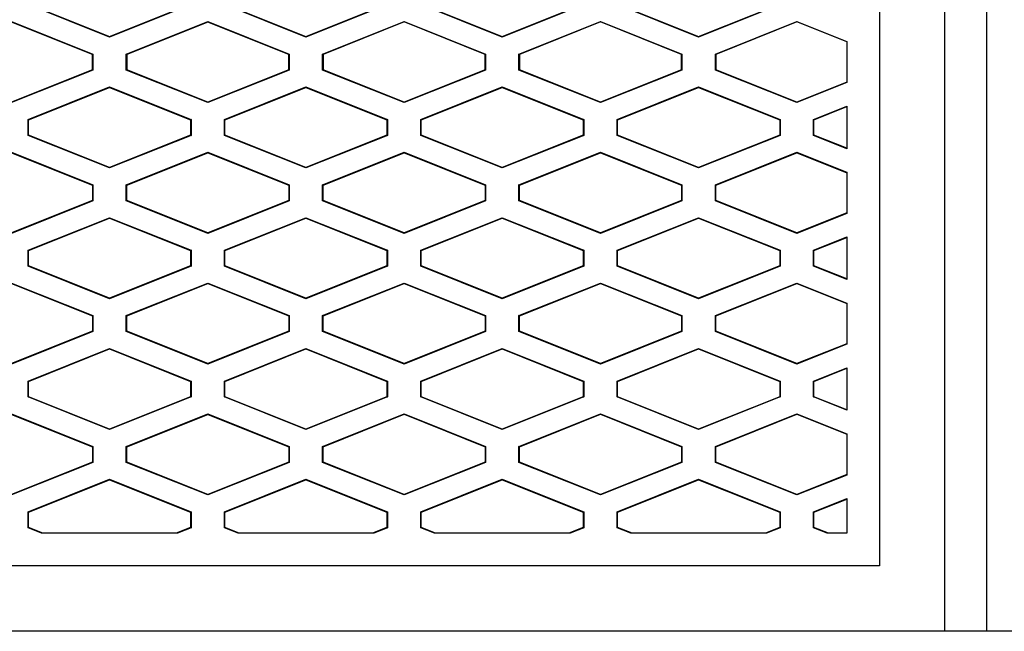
# Model space of a CAD drawing. Header units: millimetres. Extents: x 145 to 933, y -105 to 949.
# Tile 102 of 157: x 650 to 665, y 493 to 503. Entities that reach past the tile are written whole.
import ezdxf

# ---------------------------------------------------------------- set-up
doc = ezdxf.new("R2010")
doc.units = ezdxf.units.MM

msp = doc.modelspace()

# ---------------------------------------------------------------- linework, layer by layer
at = {"color": 7, "linetype": 'Continuous', "lineweight": 25}
for p, q in [((664.246, 493.449), (664.246, 519.904)), ((663.246, 518.404), (663.246, 494.449)), ((651.484, 502.534), (650.239, 503.032)), ((650.246, 503.037), (651.484, 502.542)), ((651.484, 502.542), (652.722, 503.037)), ((652.729, 503.032), (651.484, 502.534)), ((654.484, 502.534), (653.239, 503.032)), ((653.246, 503.037), (654.484, 502.542)), ((654.484, 502.542), (655.722, 503.037)), ((655.729, 503.032), (654.484, 502.534)), ((657.484, 502.534), (656.239, 503.032)), ((656.246, 503.037), (657.484, 502.542)), ((657.484, 502.542), (658.722, 503.037)), ((658.729, 503.032), (657.484, 502.534)), ((660.484, 502.534), (659.239, 503.032)), ((659.246, 503.037), (660.484, 502.542)), ((660.484, 502.542), (661.722, 503.037)), ((661.729, 503.032), (660.484, 502.534)), ((649.984, 502.774), (651.229, 502.276)), ((651.222, 502.271), (649.984, 502.766)), ((651.739, 502.276), (652.984, 502.774)), ((652.984, 502.766), (651.746, 502.271)), ((652.984, 502.774), (654.229, 502.276)), ((652.984, 502.766), (652.984, 502.774)), ((654.222, 502.271), (652.984, 502.766)), ((654.739, 502.276), (655.984, 502.774)), ((655.984, 502.767), (654.746, 502.271)), ((655.984, 502.774), (657.229, 502.276)), ((655.984, 502.767), (655.984, 502.774)), ((657.222, 502.271), (655.984, 502.767)), ((657.739, 502.276), (658.984, 502.774)), ((658.984, 502.767), (657.746, 502.271)), ((658.984, 502.774), (660.229, 502.276)), ((658.984, 502.767), (658.984, 502.774)), ((660.222, 502.271), (658.984, 502.767)), ((660.739, 502.276), (661.984, 502.774)), ((661.984, 502.767), (660.746, 502.271)), ((661.984, 502.774), (662.746, 502.469)), ((661.984, 502.767), (661.984, 502.774)), ((662.746, 502.462), (661.984, 502.767)), ((651.484, 502.542), (651.484, 502.534)), ((654.484, 502.542), (654.484, 502.534)), ((657.484, 502.542), (657.484, 502.534)), ((660.484, 502.542), (660.484, 502.534)), ((662.746, 502.469), (662.746, 501.839)), ((651.229, 502.276), (651.222, 502.271)), ((651.222, 502.037), (651.222, 502.271)), ((651.229, 502.276), (651.229, 502.032)), ((651.739, 502.032), (651.739, 502.276)), ((651.746, 502.271), (651.739, 502.276)), ((651.746, 502.271), (651.746, 502.037)), ((654.229, 502.276), (654.222, 502.271)), ((654.222, 502.037), (654.222, 502.271)), ((654.229, 502.276), (654.229, 502.032)), ((654.739, 502.032), (654.739, 502.276)), ((654.746, 502.271), (654.739, 502.276)), ((654.746, 502.271), (654.746, 502.037)), ((657.229, 502.276), (657.222, 502.271)), ((657.222, 502.037), (657.222, 502.271)), ((657.229, 502.276), (657.229, 502.032)), ((657.739, 502.032), (657.739, 502.276)), ((657.746, 502.271), (657.739, 502.276)), ((657.746, 502.271), (657.746, 502.037)), ((660.229, 502.276), (660.222, 502.271)), ((660.222, 502.037), (660.222, 502.271)), ((660.229, 502.276), (660.229, 502.032)), ((660.739, 502.032), (660.739, 502.276)), ((660.746, 502.271), (660.739, 502.276)), ((660.746, 502.271), (660.746, 502.037)), ((651.222, 502.037), (649.984, 501.542)), ((651.229, 502.032), (649.984, 501.534)), ((651.222, 502.037), (651.229, 502.032)), ((651.746, 502.037), (651.739, 502.032)), ((652.984, 501.534), (651.739, 502.032)), ((652.984, 501.542), (651.746, 502.037)), ((654.222, 502.037), (652.984, 501.542)), ((654.229, 502.032), (652.984, 501.534)), ((654.222, 502.037), (654.229, 502.032)), ((654.746, 502.037), (654.739, 502.032)), ((655.984, 501.534), (654.739, 502.032)), ((655.984, 501.542), (654.746, 502.037)), ((657.222, 502.037), (655.984, 501.542)), ((657.229, 502.032), (655.984, 501.534)), ((657.222, 502.037), (657.229, 502.032)), ((657.746, 502.037), (657.739, 502.032)), ((658.984, 501.534), (657.739, 502.032)), ((658.984, 501.542), (657.746, 502.037)), ((660.222, 502.037), (658.984, 501.542)), ((660.229, 502.032), (658.984, 501.534)), ((660.222, 502.037), (660.229, 502.032)), ((660.746, 502.037), (660.739, 502.032)), ((661.984, 501.534), (660.739, 502.032)), ((661.984, 501.542), (660.746, 502.037)), ((662.746, 501.847), (661.984, 501.542)), ((662.746, 501.839), (661.984, 501.534)), ((650.239, 501.276), (651.484, 501.774)), ((650.246, 501.271), (651.484, 501.767)), ((651.484, 501.774), (652.729, 501.276)), ((651.484, 501.767), (651.484, 501.774)), ((651.484, 501.767), (652.722, 501.271)), ((653.239, 501.276), (654.484, 501.774)), ((653.246, 501.271), (654.484, 501.767)), ((654.484, 501.774), (655.729, 501.276)), ((654.484, 501.767), (654.484, 501.774)), ((654.484, 501.767), (655.722, 501.271)), ((656.239, 501.276), (657.484, 501.774)), ((656.246, 501.271), (657.484, 501.767)), ((657.484, 501.774), (658.729, 501.276)), ((657.484, 501.767), (657.484, 501.774)), ((657.484, 501.767), (658.722, 501.271)), ((659.239, 501.276), (660.484, 501.774)), ((659.246, 501.271), (660.484, 501.767)), ((660.484, 501.774), (661.729, 501.276)), ((660.484, 501.767), (660.484, 501.774)), ((660.484, 501.767), (661.722, 501.271)), ((652.984, 501.542), (652.984, 501.534)), ((655.984, 501.542), (655.984, 501.534)), ((658.984, 501.542), (658.984, 501.534)), ((661.984, 501.534), (661.984, 501.542)), ((662.239, 501.276), (662.746, 501.479)), ((662.246, 501.271), (662.746, 501.472)), ((662.746, 501.479), (662.746, 500.829)), ((650.239, 501.032), (650.239, 501.276)), ((650.246, 501.271), (650.239, 501.276)), ((650.246, 501.037), (650.246, 501.271)), ((652.729, 501.276), (652.722, 501.271)), ((652.722, 501.271), (652.722, 501.037)), ((652.729, 501.276), (652.729, 501.032)), ((653.239, 501.032), (653.239, 501.276)), ((653.246, 501.271), (653.239, 501.276)), ((653.246, 501.037), (653.246, 501.271)), ((655.729, 501.276), (655.722, 501.271)), ((655.722, 501.271), (655.722, 501.037)), ((655.729, 501.276), (655.729, 501.032)), ((656.239, 501.032), (656.239, 501.276)), ((656.246, 501.271), (656.239, 501.276)), ((656.246, 501.037), (656.246, 501.271)), ((658.729, 501.276), (658.722, 501.271)), ((658.722, 501.271), (658.722, 501.037)), ((658.729, 501.276), (658.729, 501.032)), ((659.239, 501.032), (659.239, 501.276)), ((659.246, 501.271), (659.239, 501.276)), ((659.246, 501.037), (659.246, 501.271)), ((661.722, 501.271), (661.729, 501.276)), ((661.722, 501.271), (661.722, 501.037)), ((661.729, 501.276), (661.729, 501.032)), ((662.239, 501.032), (662.239, 501.276)), ((662.246, 501.271), (662.239, 501.276)), ((662.246, 501.037), (662.246, 501.271)), ((650.239, 501.032), (650.246, 501.037)), ((651.484, 500.534), (650.239, 501.032)), ((651.484, 500.542), (650.246, 501.037)), ((652.722, 501.037), (651.484, 500.542)), ((652.729, 501.032), (651.484, 500.534)), ((652.722, 501.037), (652.729, 501.032)), ((653.239, 501.032), (653.246, 501.037)), ((654.484, 500.534), (653.239, 501.032)), ((654.484, 500.542), (653.246, 501.037)), ((655.722, 501.037), (654.484, 500.542)), ((655.729, 501.032), (654.484, 500.534)), ((655.722, 501.037), (655.729, 501.032)), ((656.239, 501.032), (656.246, 501.037)), ((657.484, 500.534), (656.239, 501.032)), ((657.484, 500.542), (656.246, 501.037)), ((658.722, 501.037), (657.484, 500.542)), ((658.729, 501.032), (657.484, 500.534)), ((658.722, 501.037), (658.729, 501.032)), ((659.239, 501.032), (659.246, 501.037)), ((660.484, 500.534), (659.239, 501.032)), ((660.484, 500.542), (659.246, 501.037)), ((661.722, 501.037), (660.484, 500.542)), ((661.729, 501.032), (660.484, 500.534)), ((661.722, 501.037), (661.729, 501.032)), ((662.239, 501.032), (662.246, 501.037)), ((662.746, 500.829), (662.239, 501.032)), ((662.746, 500.837), (662.246, 501.037)), ((649.984, 500.774), (651.229, 500.276)), ((649.984, 500.766), (651.222, 500.271)), ((651.739, 500.276), (652.984, 500.774)), ((651.746, 500.271), (652.984, 500.766)), ((652.984, 500.774), (654.229, 500.276)), ((652.984, 500.766), (652.984, 500.774)), ((652.984, 500.766), (654.222, 500.271)), ((654.739, 500.276), (655.984, 500.774)), ((654.746, 500.271), (655.984, 500.767)), ((655.984, 500.774), (657.229, 500.276)), ((655.984, 500.767), (655.984, 500.774)), ((655.984, 500.767), (657.222, 500.271)), ((657.739, 500.276), (658.984, 500.774)), ((657.746, 500.271), (658.984, 500.767)), ((658.984, 500.774), (660.229, 500.276)), ((658.984, 500.767), (658.984, 500.774)), ((658.984, 500.767), (660.222, 500.271)), ((660.739, 500.276), (661.984, 500.774)), ((660.746, 500.271), (661.984, 500.767)), ((661.984, 500.774), (662.746, 500.469)), ((661.984, 500.767), (661.984, 500.774)), ((661.984, 500.767), (662.746, 500.462)), ((651.484, 500.542), (651.484, 500.534)), ((654.484, 500.542), (654.484, 500.534)), ((657.484, 500.542), (657.484, 500.534)), ((660.484, 500.542), (660.484, 500.534)), ((662.746, 500.469), (662.746, 499.839)), ((651.229, 500.276), (651.222, 500.271)), ((651.222, 500.271), (651.222, 500.037)), ((651.229, 500.276), (651.229, 500.032)), ((651.739, 500.032), (651.739, 500.276)), ((651.746, 500.271), (651.739, 500.276)), ((651.746, 500.037), (651.746, 500.271)), ((654.229, 500.276), (654.222, 500.271)), ((654.222, 500.271), (654.222, 500.037)), ((654.229, 500.276), (654.229, 500.032)), ((654.739, 500.032), (654.739, 500.276)), ((654.746, 500.271), (654.739, 500.276)), ((654.746, 500.037), (654.746, 500.271)), ((657.229, 500.276), (657.222, 500.271)), ((657.222, 500.271), (657.222, 500.037)), ((657.229, 500.276), (657.229, 500.032)), ((657.739, 500.032), (657.739, 500.276)), ((657.746, 500.271), (657.739, 500.276)), ((657.746, 500.037), (657.746, 500.271)), ((660.229, 500.276), (660.222, 500.271)), ((660.222, 500.271), (660.222, 500.037)), ((660.229, 500.276), (660.229, 500.032)), ((660.739, 500.032), (660.739, 500.276)), ((660.746, 500.271), (660.739, 500.276)), ((660.746, 500.037), (660.746, 500.271)), ((651.222, 500.037), (649.984, 499.542)), ((651.229, 500.032), (649.984, 499.534)), ((651.222, 500.037), (651.229, 500.032)), ((651.746, 500.037), (651.739, 500.032)), ((652.984, 499.534), (651.739, 500.032)), ((652.984, 499.542), (651.746, 500.037)), ((654.222, 500.037), (652.984, 499.542)), ((654.229, 500.032), (652.984, 499.534)), ((654.222, 500.037), (654.229, 500.032)), ((654.746, 500.037), (654.739, 500.032)), ((655.984, 499.534), (654.739, 500.032)), ((655.984, 499.542), (654.746, 500.037)), ((657.222, 500.037), (655.984, 499.542)), ((657.229, 500.032), (655.984, 499.534)), ((657.222, 500.037), (657.229, 500.032)), ((657.746, 500.037), (657.739, 500.032)), ((658.984, 499.534), (657.739, 500.032)), ((658.984, 499.542), (657.746, 500.037)), ((660.222, 500.037), (658.984, 499.542)), ((660.229, 500.032), (658.984, 499.534)), ((660.222, 500.037), (660.229, 500.032)), ((660.746, 500.037), (660.739, 500.032)), ((661.984, 499.534), (660.739, 500.032)), ((661.984, 499.542), (660.746, 500.037)), ((650.239, 499.276), (651.484, 499.774)), ((650.246, 499.271), (651.484, 499.767)), ((651.484, 499.774), (652.729, 499.276)), ((651.484, 499.767), (651.484, 499.774)), ((651.484, 499.767), (652.722, 499.271)), ((653.239, 499.276), (654.484, 499.774)), ((653.246, 499.271), (654.484, 499.767)), ((654.484, 499.774), (655.729, 499.276)), ((654.484, 499.767), (654.484, 499.774)), ((654.484, 499.767), (655.722, 499.271)), ((656.239, 499.276), (657.484, 499.774)), ((656.246, 499.271), (657.484, 499.767)), ((657.484, 499.774), (658.729, 499.276)), ((657.484, 499.767), (657.484, 499.774)), ((657.484, 499.767), (658.722, 499.271)), ((659.239, 499.276), (660.484, 499.774)), ((659.246, 499.271), (660.484, 499.767)), ((660.484, 499.774), (661.729, 499.276)), ((660.484, 499.767), (660.484, 499.774)), ((660.484, 499.767), (661.722, 499.271)), ((662.746, 499.847), (661.984, 499.542)), ((662.746, 499.839), (661.984, 499.534)), ((652.984, 499.542), (652.984, 499.534)), ((655.984, 499.542), (655.984, 499.534)), ((658.984, 499.542), (658.984, 499.534)), ((661.984, 499.534), (661.984, 499.542)), ((662.239, 499.276), (662.746, 499.479)), ((662.246, 499.271), (662.746, 499.472)), ((662.746, 499.479), (662.746, 498.829)), ((650.239, 499.032), (650.239, 499.276)), ((650.246, 499.271), (650.239, 499.276)), ((650.246, 499.037), (650.246, 499.271)), ((652.729, 499.276), (652.722, 499.271)), ((652.722, 499.271), (652.722, 499.037)), ((652.729, 499.276), (652.729, 499.032)), ((653.239, 499.032), (653.239, 499.276)), ((653.246, 499.271), (653.239, 499.276)), ((653.246, 499.037), (653.246, 499.271)), ((655.729, 499.276), (655.722, 499.271)), ((655.722, 499.271), (655.722, 499.037)), ((655.729, 499.276), (655.729, 499.032)), ((656.239, 499.032), (656.239, 499.276)), ((656.246, 499.271), (656.239, 499.276)), ((656.246, 499.037), (656.246, 499.271)), ((658.729, 499.276), (658.722, 499.271)), ((658.722, 499.271), (658.722, 499.037)), ((658.729, 499.276), (658.729, 499.032)), ((659.239, 499.032), (659.239, 499.276)), ((659.246, 499.271), (659.239, 499.276)), ((659.246, 499.037), (659.246, 499.271)), ((661.722, 499.271), (661.729, 499.276)), ((661.722, 499.271), (661.722, 499.037)), ((661.729, 499.276), (661.729, 499.032)), ((662.239, 499.032), (662.239, 499.276)), ((662.246, 499.271), (662.239, 499.276)), ((662.246, 499.037), (662.246, 499.271)), ((650.239, 499.032), (650.246, 499.037)), ((651.484, 498.534), (650.239, 499.032)), ((651.484, 498.542), (650.246, 499.037)), ((652.722, 499.037), (651.484, 498.542)), ((652.729, 499.032), (651.484, 498.534)), ((652.722, 499.037), (652.729, 499.032)), ((653.239, 499.032), (653.246, 499.037)), ((654.484, 498.534), (653.239, 499.032)), ((654.484, 498.542), (653.246, 499.037)), ((655.722, 499.037), (654.484, 498.542)), ((655.729, 499.032), (654.484, 498.534)), ((655.722, 499.037), (655.729, 499.032)), ((656.239, 499.032), (656.246, 499.037)), ((657.484, 498.534), (656.239, 499.032)), ((657.484, 498.542), (656.246, 499.037)), ((658.722, 499.037), (657.484, 498.542)), ((658.729, 499.032), (657.484, 498.534)), ((658.722, 499.037), (658.729, 499.032)), ((659.239, 499.032), (659.246, 499.037)), ((660.484, 498.534), (659.239, 499.032)), ((660.484, 498.542), (659.246, 499.037)), ((661.722, 499.037), (660.484, 498.542)), ((661.729, 499.032), (660.484, 498.534)), ((661.722, 499.037), (661.729, 499.032)), ((662.239, 499.032), (662.246, 499.037)), ((662.746, 498.829), (662.239, 499.032)), ((662.746, 498.837), (662.246, 499.037)), ((649.984, 498.774), (651.229, 498.276)), ((649.984, 498.766), (651.222, 498.271)), ((651.739, 498.276), (652.984, 498.774)), ((651.746, 498.271), (652.984, 498.766)), ((652.984, 498.774), (654.229, 498.276)), ((652.984, 498.766), (652.984, 498.774)), ((652.984, 498.766), (654.222, 498.271)), ((654.739, 498.276), (655.984, 498.774)), ((654.746, 498.271), (655.984, 498.767)), ((655.984, 498.774), (657.229, 498.276)), ((655.984, 498.767), (655.984, 498.774)), ((655.984, 498.767), (657.222, 498.271)), ((657.739, 498.276), (658.984, 498.774)), ((657.746, 498.271), (658.984, 498.767)), ((658.984, 498.774), (660.229, 498.276)), ((658.984, 498.767), (658.984, 498.774)), ((658.984, 498.767), (660.222, 498.271)), ((660.739, 498.276), (661.984, 498.774)), ((660.746, 498.271), (661.984, 498.767)), ((661.984, 498.774), (662.746, 498.469)), ((661.984, 498.767), (661.984, 498.774)), ((661.984, 498.767), (662.746, 498.462)), ((651.484, 498.542), (651.484, 498.534)), ((654.484, 498.542), (654.484, 498.534)), ((657.484, 498.542), (657.484, 498.534)), ((660.484, 498.542), (660.484, 498.534)), ((662.746, 498.469), (662.746, 497.839)), ((651.229, 498.276), (651.222, 498.271)), ((651.222, 498.271), (651.222, 498.037)), ((651.229, 498.276), (651.229, 498.032)), ((651.739, 498.032), (651.739, 498.276)), ((651.746, 498.271), (651.739, 498.276)), ((651.746, 498.037), (651.746, 498.271)), ((654.229, 498.276), (654.222, 498.271)), ((654.222, 498.271), (654.222, 498.037)), ((654.229, 498.276), (654.229, 498.032)), ((654.739, 498.032), (654.739, 498.276)), ((654.746, 498.271), (654.739, 498.276)), ((654.746, 498.037), (654.746, 498.271)), ((657.229, 498.276), (657.222, 498.271)), ((657.222, 498.271), (657.222, 498.037)), ((657.229, 498.276), (657.229, 498.032)), ((657.739, 498.032), (657.739, 498.276)), ((657.746, 498.271), (657.739, 498.276)), ((657.746, 498.037), (657.746, 498.271)), ((660.229, 498.276), (660.222, 498.271)), ((660.222, 498.271), (660.222, 498.037)), ((660.229, 498.276), (660.229, 498.032)), ((660.739, 498.032), (660.739, 498.276)), ((660.746, 498.271), (660.739, 498.276)), ((660.746, 498.037), (660.746, 498.271)), ((651.222, 498.037), (649.984, 497.542)), ((651.229, 498.032), (649.984, 497.534)), ((651.222, 498.037), (651.229, 498.032)), ((651.746, 498.037), (651.739, 498.032)), ((652.984, 497.534), (651.739, 498.032)), ((652.984, 497.542), (651.746, 498.037)), ((654.222, 498.037), (652.984, 497.542)), ((654.229, 498.032), (652.984, 497.534)), ((654.222, 498.037), (654.229, 498.032)), ((654.746, 498.037), (654.739, 498.032)), ((655.984, 497.534), (654.739, 498.032)), ((655.984, 497.542), (654.746, 498.037)), ((657.222, 498.037), (655.984, 497.542)), ((657.229, 498.032), (655.984, 497.534)), ((657.222, 498.037), (657.229, 498.032)), ((657.746, 498.037), (657.739, 498.032)), ((658.984, 497.534), (657.739, 498.032)), ((658.984, 497.542), (657.746, 498.037)), ((660.222, 498.037), (658.984, 497.542)), ((660.229, 498.032), (658.984, 497.534)), ((660.222, 498.037), (660.229, 498.032)), ((660.746, 498.037), (660.739, 498.032)), ((661.984, 497.534), (660.739, 498.032)), ((661.984, 497.542), (660.746, 498.037)), ((650.239, 497.276), (651.484, 497.774)), ((650.246, 497.271), (651.484, 497.767)), ((651.484, 497.774), (652.729, 497.276)), ((651.484, 497.767), (651.484, 497.774)), ((651.484, 497.767), (652.722, 497.271)), ((653.239, 497.276), (654.484, 497.774)), ((653.246, 497.271), (654.484, 497.767)), ((654.484, 497.774), (655.729, 497.276)), ((654.484, 497.767), (654.484, 497.774)), ((654.484, 497.767), (655.722, 497.271)), ((656.239, 497.276), (657.484, 497.774)), ((656.246, 497.271), (657.484, 497.767)), ((657.484, 497.774), (658.729, 497.276)), ((657.484, 497.767), (657.484, 497.774)), ((657.484, 497.767), (658.722, 497.271)), ((659.239, 497.276), (660.484, 497.774)), ((659.246, 497.271), (660.484, 497.767)), ((660.484, 497.774), (661.729, 497.276)), ((660.484, 497.767), (660.484, 497.774)), ((660.484, 497.767), (661.722, 497.271)), ((662.746, 497.847), (661.984, 497.542)), ((662.746, 497.839), (661.984, 497.534)), ((652.984, 497.542), (652.984, 497.534)), ((655.984, 497.542), (655.984, 497.534)), ((658.984, 497.542), (658.984, 497.534)), ((661.984, 497.534), (661.984, 497.542)), ((662.239, 497.276), (662.746, 497.479)), ((662.246, 497.271), (662.746, 497.472)), ((662.746, 497.479), (662.746, 496.829)), ((650.239, 497.032), (650.239, 497.276)), ((650.246, 497.271), (650.239, 497.276)), ((650.246, 497.037), (650.246, 497.271)), ((652.722, 497.271), (652.729, 497.276)), ((652.722, 497.271), (652.722, 497.037)), ((652.729, 497.276), (652.729, 497.032)), ((653.239, 497.032), (653.239, 497.276)), ((653.246, 497.271), (653.239, 497.276)), ((653.246, 497.037), (653.246, 497.271)), ((655.722, 497.271), (655.729, 497.276)), ((655.722, 497.271), (655.722, 497.037)), ((655.729, 497.276), (655.729, 497.032)), ((656.239, 497.032), (656.239, 497.276)), ((656.246, 497.271), (656.239, 497.276)), ((656.246, 497.037), (656.246, 497.271)), ((658.722, 497.271), (658.729, 497.276)), ((658.722, 497.271), (658.722, 497.037)), ((658.729, 497.276), (658.729, 497.032)), ((659.239, 497.032), (659.239, 497.276)), ((659.246, 497.271), (659.239, 497.276)), ((659.246, 497.037), (659.246, 497.271)), ((661.722, 497.271), (661.729, 497.276)), ((661.722, 497.271), (661.722, 497.037)), ((661.729, 497.276), (661.729, 497.032)), ((662.239, 497.032), (662.239, 497.276)), ((662.246, 497.271), (662.239, 497.276)), ((662.246, 497.037), (662.246, 497.271)), ((650.239, 497.032), (650.246, 497.037)), ((651.484, 496.534), (650.239, 497.032)), ((651.484, 496.542), (650.246, 497.037)), ((652.722, 497.037), (651.484, 496.542)), ((652.729, 497.032), (651.484, 496.534)), ((652.722, 497.037), (652.729, 497.032)), ((653.239, 497.032), (653.246, 497.037)), ((654.484, 496.534), (653.239, 497.032)), ((654.484, 496.542), (653.246, 497.037)), ((655.722, 497.037), (654.484, 496.542)), ((655.729, 497.032), (654.484, 496.534)), ((655.722, 497.037), (655.729, 497.032)), ((656.239, 497.032), (656.246, 497.037)), ((657.484, 496.534), (656.239, 497.032)), ((657.484, 496.542), (656.246, 497.037)), ((658.722, 497.037), (657.484, 496.542)), ((658.729, 497.032), (657.484, 496.534)), ((658.722, 497.037), (658.729, 497.032)), ((659.239, 497.032), (659.246, 497.037)), ((660.484, 496.534), (659.239, 497.032)), ((660.484, 496.542), (659.246, 497.037)), ((661.722, 497.037), (660.484, 496.542)), ((661.729, 497.032), (660.484, 496.534)), ((661.722, 497.037), (661.729, 497.032)), ((662.239, 497.032), (662.246, 497.037)), ((662.746, 496.829), (662.239, 497.032)), ((662.746, 496.837), (662.246, 497.037)), ((649.984, 496.774), (651.229, 496.276)), ((649.984, 496.766), (651.222, 496.271)), ((651.739, 496.276), (652.984, 496.774)), ((651.746, 496.271), (652.984, 496.766)), ((652.984, 496.774), (654.229, 496.276)), ((652.984, 496.766), (652.984, 496.774)), ((652.984, 496.766), (654.222, 496.271)), ((654.739, 496.276), (655.984, 496.774)), ((654.746, 496.271), (655.984, 496.767)), ((655.984, 496.774), (657.229, 496.276)), ((655.984, 496.767), (655.984, 496.774)), ((655.984, 496.767), (657.222, 496.271)), ((657.739, 496.276), (658.984, 496.774)), ((657.746, 496.271), (658.984, 496.767)), ((658.984, 496.774), (660.229, 496.276)), ((658.984, 496.767), (658.984, 496.774)), ((658.984, 496.767), (660.222, 496.271)), ((660.739, 496.276), (661.984, 496.774)), ((660.746, 496.271), (661.984, 496.767)), ((661.984, 496.774), (662.746, 496.469)), ((661.984, 496.767), (661.984, 496.774)), ((661.984, 496.767), (662.746, 496.462)), ((651.484, 496.542), (651.484, 496.534)), ((654.484, 496.542), (654.484, 496.534)), ((657.484, 496.542), (657.484, 496.534)), ((660.484, 496.542), (660.484, 496.534)), ((662.746, 496.469), (662.746, 495.839)), ((651.229, 496.276), (651.222, 496.271)), ((651.222, 496.271), (651.222, 496.037)), ((651.229, 496.276), (651.229, 496.032)), ((651.739, 496.032), (651.739, 496.276)), ((651.746, 496.271), (651.739, 496.276)), ((651.746, 496.037), (651.746, 496.271)), ((654.229, 496.276), (654.222, 496.271)), ((654.222, 496.271), (654.222, 496.037)), ((654.229, 496.276), (654.229, 496.032)), ((654.739, 496.032), (654.739, 496.276)), ((654.746, 496.271), (654.739, 496.276)), ((654.746, 496.037), (654.746, 496.271)), ((657.229, 496.276), (657.222, 496.271)), ((657.222, 496.271), (657.222, 496.037)), ((657.229, 496.276), (657.229, 496.032)), ((657.739, 496.032), (657.739, 496.276)), ((657.746, 496.271), (657.739, 496.276)), ((657.746, 496.037), (657.746, 496.271)), ((660.229, 496.276), (660.222, 496.271)), ((660.222, 496.271), (660.222, 496.037)), ((660.229, 496.276), (660.229, 496.032)), ((660.739, 496.032), (660.739, 496.276)), ((660.746, 496.271), (660.739, 496.276)), ((660.746, 496.037), (660.746, 496.271)), ((651.222, 496.037), (649.984, 495.542)), ((651.229, 496.032), (649.984, 495.534)), ((651.222, 496.037), (651.229, 496.032)), ((651.746, 496.037), (651.739, 496.032)), ((652.984, 495.534), (651.739, 496.032)), ((652.984, 495.542), (651.746, 496.037)), ((654.222, 496.037), (652.984, 495.542)), ((654.229, 496.032), (652.984, 495.534)), ((654.222, 496.037), (654.229, 496.032)), ((654.746, 496.037), (654.739, 496.032)), ((655.984, 495.534), (654.739, 496.032)), ((655.984, 495.542), (654.746, 496.037)), ((657.222, 496.037), (655.984, 495.542)), ((657.229, 496.032), (655.984, 495.534)), ((657.222, 496.037), (657.229, 496.032)), ((657.746, 496.037), (657.739, 496.032)), ((658.984, 495.534), (657.739, 496.032)), ((658.984, 495.542), (657.746, 496.037)), ((660.222, 496.037), (658.984, 495.542)), ((660.229, 496.032), (658.984, 495.534)), ((660.222, 496.037), (660.229, 496.032)), ((660.746, 496.037), (660.739, 496.032)), ((661.984, 495.534), (660.739, 496.032)), ((661.984, 495.542), (660.746, 496.037)), ((662.746, 495.847), (661.984, 495.542)), ((662.746, 495.839), (661.984, 495.534)), ((650.239, 495.276), (651.484, 495.774)), ((650.246, 495.271), (651.484, 495.767)), ((651.484, 495.774), (652.729, 495.276)), ((651.484, 495.767), (651.484, 495.774)), ((651.484, 495.767), (652.722, 495.271)), ((653.239, 495.276), (654.484, 495.774)), ((653.246, 495.271), (654.484, 495.767)), ((654.484, 495.774), (655.729, 495.276)), ((654.484, 495.767), (654.484, 495.774)), ((654.484, 495.767), (655.722, 495.271)), ((656.239, 495.276), (657.484, 495.774)), ((656.246, 495.271), (657.484, 495.767)), ((657.484, 495.774), (658.729, 495.276)), ((657.484, 495.767), (657.484, 495.774)), ((657.484, 495.767), (658.722, 495.271)), ((659.239, 495.276), (660.484, 495.774)), ((659.246, 495.271), (660.484, 495.767)), ((660.484, 495.774), (661.729, 495.276)), ((660.484, 495.767), (660.484, 495.774)), ((660.484, 495.767), (661.722, 495.271)), ((652.984, 495.542), (652.984, 495.534)), ((655.984, 495.542), (655.984, 495.534)), ((658.984, 495.542), (658.984, 495.534)), ((661.984, 495.534), (661.984, 495.542)), ((662.239, 495.276), (662.746, 495.479)), ((662.246, 495.271), (662.746, 495.472)), ((662.746, 495.479), (662.746, 494.949)), ((650.239, 495.032), (650.239, 495.276)), ((650.246, 495.271), (650.239, 495.276)), ((650.246, 495.037), (650.246, 495.271)), ((652.722, 495.271), (652.729, 495.276)), ((652.722, 495.271), (652.722, 495.037)), ((652.729, 495.276), (652.729, 495.032)), ((653.239, 495.032), (653.239, 495.276)), ((653.246, 495.271), (653.239, 495.276)), ((653.246, 495.037), (653.246, 495.271)), ((655.722, 495.271), (655.729, 495.276)), ((655.722, 495.271), (655.722, 495.037)), ((655.729, 495.276), (655.729, 495.032)), ((656.239, 495.032), (656.239, 495.276)), ((656.246, 495.271), (656.239, 495.276)), ((656.246, 495.037), (656.246, 495.271)), ((658.722, 495.271), (658.729, 495.276)), ((658.722, 495.271), (658.722, 495.037)), ((658.729, 495.276), (658.729, 495.032)), ((659.239, 495.032), (659.239, 495.276)), ((659.246, 495.271), (659.239, 495.276)), ((659.246, 495.037), (659.246, 495.271)), ((661.722, 495.271), (661.729, 495.276)), ((661.722, 495.271), (661.722, 495.037)), ((661.729, 495.276), (661.729, 495.032)), ((662.239, 495.032), (662.239, 495.276)), ((662.246, 495.271), (662.239, 495.276)), ((662.246, 495.037), (662.246, 495.271)), ((650.239, 495.032), (650.246, 495.037)), ((650.466, 494.949), (650.246, 495.037)), ((652.722, 495.037), (652.503, 494.949)), ((652.722, 495.037), (652.729, 495.032)), ((653.239, 495.032), (653.246, 495.037)), ((653.466, 494.949), (653.246, 495.037)), ((655.722, 495.037), (655.503, 494.949)), ((655.722, 495.037), (655.729, 495.032)), ((656.239, 495.032), (656.246, 495.037)), ((656.466, 494.949), (656.246, 495.037)), ((658.722, 495.037), (658.503, 494.949)), ((658.722, 495.037), (658.729, 495.032)), ((659.239, 495.032), (659.246, 495.037)), ((659.466, 494.949), (659.246, 495.037)), ((661.722, 495.037), (661.503, 494.949)), ((661.722, 495.037), (661.729, 495.032)), ((662.246, 495.037), (662.239, 495.032)), ((662.466, 494.949), (662.246, 495.037)), ((650.447, 494.949), (650.239, 495.032)), ((652.521, 494.949), (650.447, 494.949)), ((652.729, 495.032), (652.521, 494.949)), ((653.447, 494.949), (653.239, 495.032)), ((655.521, 494.949), (653.447, 494.949)), ((655.729, 495.032), (655.521, 494.949)), ((656.447, 494.949), (656.239, 495.032)), ((658.521, 494.949), (656.447, 494.949)), ((658.729, 495.032), (658.521, 494.949)), ((659.447, 494.949), (659.239, 495.032)), ((661.521, 494.949), (659.447, 494.949)), ((661.729, 495.032), (661.521, 494.949)), ((662.447, 494.949), (662.239, 495.032)), ((662.746, 494.949), (662.447, 494.949)), ((663.246, 494.449), (636.724, 494.449))]:
    msp.add_line(p, q, dxfattribs=at)
for points, knots in [([(664.885, 493.449), (664.885, 493.945), (664.885, 494.935), (664.885, 496.419), (664.885, 497.902), (664.885, 499.383), (664.885, 500.862), (664.885, 502.339), (664.885, 503.814), (664.885, 505.288), (664.885, 506.76), (664.885, 508.23), (664.885, 509.699), (664.885, 511.166), (664.885, 512.631), (664.885, 514.094), (664.885, 515.555), (664.885, 517.015), (664.885, 518.473), (664.885, 519.444), (664.885, 519.929)], [0, 0, 0, 0, 0.0559755, 0.1118975, 0.1677669, 0.2235844, 0.2793507, 0.3350666, 0.3907329, 0.4463502, 0.5019194, 0.5574411, 0.6129162, 0.6683454, 0.7237295, 0.7790693, 0.8343654, 0.8896188, 0.94483, 1, 1, 1, 1]), ([(667.51, 493.449), (661.688, 493.449), (655.836, 493.449), (644.133, 493.449), (638.282, 493.449), (632.46, 493.449)], [0, 0, 0, 0, 0.5, 0.5, 1, 1, 1, 1])]:
    msp.add_open_spline(points, degree=3, knots=knots, dxfattribs=at)

doc.saveas('drawing.dxf')
